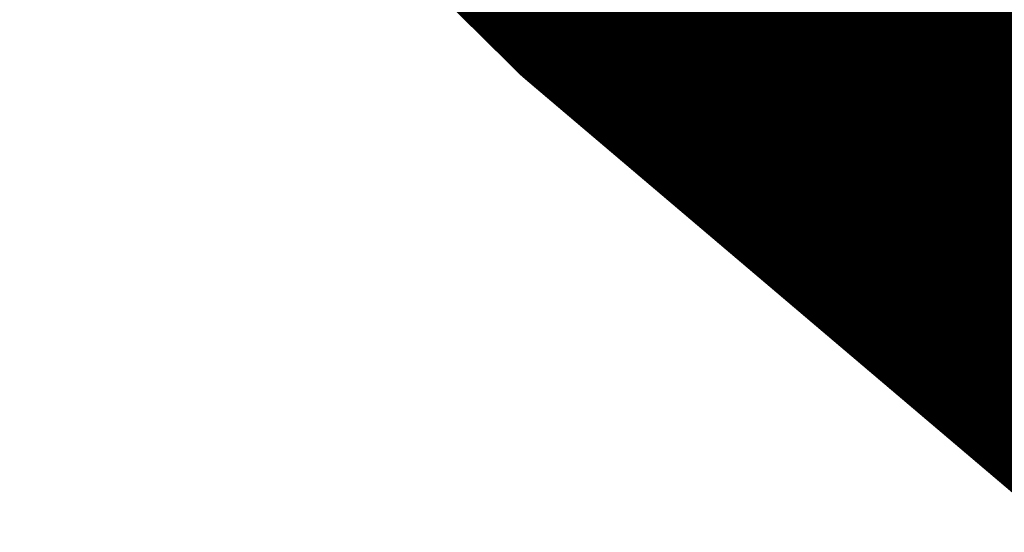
# Model space of a CAD drawing. Extents: x -13 to 79, y -40 to 78.
# Tile 4 of 96: x -1.05 to 3.72, y -3.04 to -0.56. Entities that reach past the tile are written whole.
import ezdxf

# ---------------------------------------------------------------- set-up
doc = ezdxf.new("R2010")
doc.units = 0
doc.layers.add('21', color=253, linetype='CONTINUOUS')

msp = doc.modelspace()

# ---------------------------------------------------------------- linework, layer by layer
at = {"layer": '21', "const_width": 0.1016}
for points in [[(1.4187, -0.7958), (-0.9989, 1.5882)], [(1.1268, -0.508), (17.3476, -0.508)], [(1.2298, -0.6096), (17.568, -0.6096)], [(1.3329, -0.7112), (17.7884, -0.7112)], [(4.0077, -2.9926), (1.4187, -0.7958)], [(1.4387, -0.8128), (18.0088, -0.8128)], [(1.5584, -0.9144), (18.2292, -0.9144)], [(1.6782, -1.016), (18.4496, -1.016)], [(1.7979, -1.1176), (18.7039, -1.1176)], [(1.9177, -1.2192), (18.9793, -1.2192)], [(2.0374, -1.3208), (19.2547, -1.3208)], [(2.1572, -1.4224), (19.5301, -1.4224)], [(2.2769, -1.524), (19.8055, -1.524)], [(2.3966, -1.6256), (20.0809, -1.6256)], [(2.5164, -1.7272), (20.3563, -1.7272)], [(2.6361, -1.8288), (20.6317, -1.8288)], [(2.7559, -1.9304), (20.9071, -1.9304)], [(2.8756, -2.032), (21.1825, -2.032)], [(2.9954, -2.1336), (21.5374, -2.1336)], [(3.1151, -2.2352), (21.8976, -2.2352)], [(3.2349, -2.3368), (22.2579, -2.3368)], [(3.3546, -2.4384), (22.6181, -2.4384)], [(3.4744, -2.54), (22.9784, -2.54)], [(3.5941, -2.6416), (23.3386, -2.6416)], [(3.7138, -2.7432), (23.6988, -2.7432)]]:
    msp.add_lwpolyline(points, dxfattribs=at)
at = {"layer": '21', "const_width": 0.0508}
for points in [[(1.1268, -0.4826, 1), (1.1268, -0.5334)], [(1.2298, -0.5842, 1), (1.2298, -0.635)], [(1.3329, -0.6858, 1), (1.3329, -0.7366)], [(1.4351, -0.7765, 1), (1.4023, -0.8152)], [(1.4009, -0.8139, 1), (1.4365, -0.7778)], [(1.4387, -0.7874, 1), (1.4387, -0.8382)], [(1.5584, -0.889, 1), (1.5584, -0.9398)], [(1.6782, -0.9906, 1), (1.6782, -1.0414)], [(1.7979, -1.0922, 1), (1.7979, -1.143)], [(1.9177, -1.1938, 1), (1.9177, -1.2446)], [(2.0374, -1.2954, 1), (2.0374, -1.3462)], [(2.1572, -1.397, 1), (2.1572, -1.4478)], [(2.2769, -1.4986, 1), (2.2769, -1.5494)], [(2.3966, -1.6002, 1), (2.3966, -1.651)], [(2.5164, -1.7018, 1), (2.5164, -1.7526)], [(2.6361, -1.8034, 1), (2.6361, -1.8542)], [(2.7559, -1.905, 1), (2.7559, -1.9558)], [(2.8756, -2.0066, 1), (2.8756, -2.0574)], [(2.9954, -2.1082, 1), (2.9954, -2.159)], [(3.1151, -2.2098, 1), (3.1151, -2.2606)], [(3.2349, -2.3114, 1), (3.2349, -2.3622)], [(3.3546, -2.413, 1), (3.3546, -2.4638)], [(3.4744, -2.5146, 1), (3.4744, -2.5654)], [(3.5941, -2.6162, 1), (3.5941, -2.667)], [(3.7138, -2.7178, 1), (3.7138, -2.7686)]]:
    msp.add_lwpolyline(points, format="xyb", dxfattribs=at)

doc.saveas('drawing.dxf')
